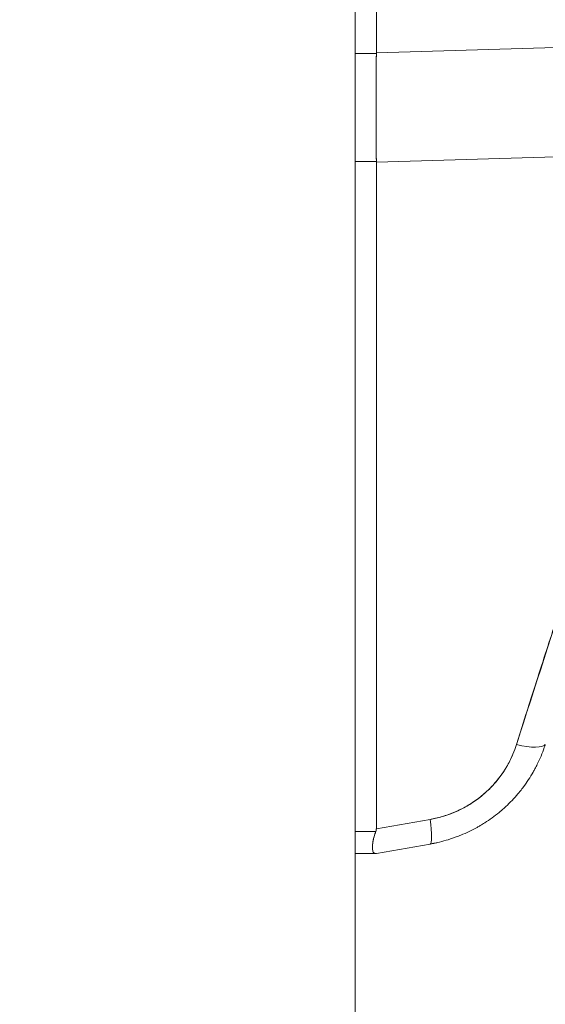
# Model space of a CAD drawing. Header units: inches. Extents: x 14 to 326, y 10 to 205.
# Tile 7 of 107: x 37.54 to 38.65, y 125.27 to 127.35. Entities that reach past the tile are written whole.
import ezdxf

# ---------------------------------------------------------------- set-up
doc = ezdxf.new("R2010")
doc.units = ezdxf.units.IN
doc.header["$LTSCALE"] = 20
doc.header["$MEASUREMENT"] = 0
doc.layers.add('Dimension (ANSI)', color=7, linetype='Continuous', lineweight=5)
doc.layers.add('Visible (ANSI)', color=7, linetype='Continuous', lineweight=5)
doc.styles.add('ROMANS', font='romans.shx')
doc.dimstyles.new('Default (ANSI)', dxfattribs={"dimscale": 20, "dimtxt": 0.08, "dimasz": 0.098425, "dimexe": 0.125, "dimexo": 0.0625, "dimgap": 0.031496, "dimtad": 0, "dimtih": 1, "dimtoh": 1, "dimrnd": 1e-08, "dimzin": 0, "dimdsep": 46, "dimtxsty": 'ROMANS', "dimcen": 0.09, "dimdle": 0.393701, "dimclrd": 256, "dimclre": 256, "dimclrt": 256, "dimadec": 0, "dimazin": 0, "dimtfac": 1.25, "dimtofl": 0, "dimtmove": 0, "dimatfit": 3, "dimfxl": 1, "dimtolj": 1, "dimtzin": 0, "dimlwd": -1, "dimlwe": -1, "dimarcsym": 0})

# ---------------------------------------------------------------- blocks, each defined once
blk = doc.blocks.new('*D46')
at = {"layer": 'Defpoints', "color": 0, "transparency": 16777216}
for p in [(37.5405, 152.55), (37.5405, 102.55), (50.1389, 102.55)]:
    blk.add_point(p, dxfattribs=at)
at = {"layer": 'Dimension (ANSI)', "transparency": 16777216}
for p, q in [((38.7905, 152.55), (52.6389, 152.55)), ((50.1389, 150.5814), (50.1389, 131.6465)), ((50.1389, 104.5185), (50.1389, 123.4534)), ((38.7905, 102.55), (52.6389, 102.55))]:
    blk.add_line(p, q, dxfattribs=at)
for points in [[(49.8108, 150.5814), (50.467, 150.5814), (50.1389, 152.55)], [(49.8108, 104.5185), (50.467, 104.5185), (50.1389, 102.55)]]:
    blk.add_solid(points, dxfattribs=at)
at = {"layer": 'Dimension (ANSI)', "transparency": 16777216, "insert": (50.1389, 127.55), "char_height": 1.6, "attachment_point": 5, "style": 'ROMANS'}
blk.add_mtext('\\A1;50.00{\\PCONT.\\PHINGE}', dxfattribs=at)

msp = doc.modelspace()

# ---------------------------------------------------------------- linework, layer by layer
at = {"layer": 'Visible (ANSI)'}
for p, q in [((38.2471, 153.5184), (38.2471, 101.5808)), ((38.2918, 128.3406), (38.2918, 127.2766)), ((38.2918, 127.2766), (38.2918, 128.3406)), ((38.2918, 127.2766), (38.9592, 127.2966)), ((38.9592, 127.2966), (38.2918, 127.2766)), ((38.2918, 127.2752), (38.2471, 127.2752)), ((38.2471, 127.2752), (38.2918, 127.2752)), ((38.2918, 127.2752), (38.2918, 127.2766)), ((38.9379, 127.0654), (38.2918, 127.046)), ((38.2918, 127.046), (38.9379, 127.0654)), ((38.4322, 127.0502), (38.4322, 127.0502)), ((38.2471, 127.0473), (38.2918, 127.0473)), ((38.2918, 127.0473), (38.2471, 127.0473)), ((38.2918, 127.046), (38.2918, 127.0473)), ((38.2918, 127.046), (38.2918, 125.6416)), ((38.2918, 125.6416), (38.2918, 127.046)), ((38.405, 125.6616), (38.2918, 125.6416)), ((38.2918, 125.6416), (38.405, 125.6616)), ((38.2471, 125.6364), (38.2907, 125.6364)), ((38.2907, 125.6364), (38.2471, 125.6364)), ((38.2918, 125.5897), (38.405, 125.6097)), ((38.405, 125.6097), (38.2918, 125.5897)), ((38.2471, 125.5897), (38.2907, 125.5897)), ((38.2907, 125.5897), (38.2471, 125.5897))]:
    msp.add_line(p, q, dxfattribs=at)
for centre, major_axis, ratio, start_param, end_param in [((38.3352, 127.2747), (-0.0074, -0.6885), 0.063001, 4.712351, 5.049778), ((38.5733, 125.8447), (0.0751, -0.0236), 0.267678, 4.978789, 6.209704), ((38.5733, 125.8447), (0.0751, -0.0236), 0.267683, 4.978795, 6.209706), ((38.3913, 125.6872), (0.0137, -0.0775), 0.122276, 6.283185, 7.495831), ((38.3913, 125.6872), (0.0137, -0.0775), 0.122276, 0, 1.212646)]:
    msp.add_ellipse(centre, major_axis=major_axis, ratio=ratio, start_param=start_param, end_param=end_param, dxfattribs=at)
for points, knots in [([(38.2918, 127.0473), (38.2915, 127.0717), (38.2913, 127.0965), (38.2912, 127.1217), (38.2911, 127.1468), (38.2911, 127.1723), (38.2912, 127.198), (38.2913, 127.2236), (38.2915, 127.2494), (38.2918, 127.2752)], [0, 0, 0, 0, 0.333333, 0.333333, 0.333333, 0.666667, 0.666667, 0.666667, 1, 1, 1, 1]), ([(38.2918, 127.2752), (38.2918, 127.2754), (38.2918, 127.2755), (38.2918, 127.2757), (38.2918, 127.2758), (38.2918, 127.276), (38.2918, 127.2761), (38.2918, 127.2763), (38.2918, 127.2764), (38.2918, 127.2766)], [0, 0, 0, 0, 0.333333, 0.333333, 0.333333, 0.666667, 0.666667, 0.666667, 1, 1, 1, 1]), ([(38.9379, 127.0654), (38.9261, 126.9816), (38.9094, 126.8927), (38.8869, 126.7988), (38.8645, 126.7048), (38.8364, 126.6057), (38.8047, 126.5017), (38.7729, 126.3976), (38.7376, 126.2886), (38.701, 126.1748), (38.6645, 126.061), (38.6267, 125.9424), (38.5869, 125.819)], [0, 0, 0, 0, 0.25, 0.25, 0.25, 0.5, 0.5, 0.5, 0.75, 0.75, 0.75, 1, 1, 1, 1]), ([(38.5869, 125.819), (38.5946, 125.8432), (38.6022, 125.8674), (38.6099, 125.8916), (38.6171, 125.9145), (38.6245, 125.9374), (38.6318, 125.9603), (38.6388, 125.9822), (38.6458, 126.004), (38.6529, 126.0258), (38.6596, 126.0467), (38.6663, 126.0675), (38.673, 126.0883), (38.6795, 126.1083), (38.6859, 126.1282), (38.6924, 126.1481), (38.6986, 126.1672), (38.7047, 126.1863), (38.7109, 126.2054), (38.7168, 126.2237), (38.7228, 126.242), (38.7287, 126.2604), (38.7343, 126.278), (38.74, 126.2956), (38.7457, 126.3133), (38.7511, 126.3303), (38.7565, 126.3473), (38.7619, 126.3643), (38.7671, 126.3807), (38.7723, 126.3971), (38.7774, 126.4135), (38.7801, 126.422), (38.7828, 126.4305), (38.7854, 126.4391), (38.7877, 126.4464), (38.79, 126.4538), (38.7923, 126.4612), (38.797, 126.4766), (38.8017, 126.492), (38.8064, 126.5074), (38.8109, 126.5224), (38.8154, 126.5373), (38.8199, 126.5523), (38.8242, 126.5669), (38.8285, 126.5815), (38.8327, 126.5961), (38.8369, 126.6103), (38.8409, 126.6245), (38.8449, 126.6387), (38.8488, 126.6526), (38.8527, 126.6666), (38.8565, 126.6805), (38.8602, 126.6941), (38.8639, 126.7077), (38.8674, 126.7214), (38.871, 126.7348), (38.8744, 126.7481), (38.8778, 126.7615), (38.8811, 126.7747), (38.8843, 126.7879), (38.8875, 126.801), (38.8906, 126.814), (38.8936, 126.827), (38.8966, 126.84), (38.8995, 126.8528), (38.9023, 126.8656), (38.9051, 126.8784), (38.9078, 126.8911), (38.9104, 126.9037), (38.9129, 126.9164), (38.9154, 126.9289), (38.9178, 126.9415), (38.9201, 126.9541), (38.9224, 126.9665), (38.9246, 126.9789), (38.9267, 126.9914), (38.9288, 127.0038), (38.9308, 127.0161), (38.9326, 127.0285), (38.9345, 127.0408), (38.9362, 127.0531), (38.9379, 127.0654)], [0, 0, 0, 0, 0.058373, 0.058373, 0.058373, 0.113771, 0.113771, 0.113771, 0.166588, 0.166588, 0.166588, 0.217025, 0.217025, 0.217025, 0.265271, 0.265271, 0.265271, 0.311506, 0.311506, 0.311506, 0.355892, 0.355892, 0.355892, 0.398581, 0.398581, 0.398581, 0.439711, 0.439711, 0.439711, 0.479413, 0.479413, 0.479413, 0.5, 0.5, 0.5, 0.517807, 0.517807, 0.517807, 0.555021, 0.555021, 0.555021, 0.59116, 0.59116, 0.59116, 0.62632, 0.62632, 0.62632, 0.660593, 0.660593, 0.660593, 0.694065, 0.694065, 0.694065, 0.726815, 0.726815, 0.726815, 0.75892, 0.75892, 0.75892, 0.79045, 0.79045, 0.79045, 0.821471, 0.821471, 0.821471, 0.852043, 0.852043, 0.852043, 0.882223, 0.882223, 0.882223, 0.912065, 0.912065, 0.912065, 0.941613, 0.941613, 0.941613, 0.970914, 0.970914, 0.970914, 1, 1, 1, 1]), ([(38.2918, 127.046), (38.2918, 127.0462), (38.2918, 127.0463), (38.2918, 127.0464), (38.2918, 127.0466), (38.2918, 127.0467), (38.2918, 127.0469), (38.2918, 127.047), (38.2918, 127.0471), (38.2918, 127.0473)], [0, 0, 0, 0, 0.333333, 0.333333, 0.333333, 0.666667, 0.666667, 0.666667, 1, 1, 1, 1]), ([(38.6477, 125.8196), (38.647, 125.8173), (38.6462, 125.815), (38.6454, 125.8127), (38.6434, 125.8067), (38.6411, 125.8008), (38.6387, 125.795), (38.6363, 125.7893), (38.6337, 125.7835), (38.6309, 125.7779), (38.6293, 125.7745), (38.6275, 125.7712), (38.6258, 125.7679), (38.6246, 125.7657), (38.6234, 125.7635), (38.6222, 125.7614), (38.6191, 125.7559), (38.6158, 125.7506), (38.6124, 125.7454), (38.609, 125.7402), (38.6054, 125.7351), (38.6017, 125.7301), (38.5995, 125.7271), (38.5972, 125.7242), (38.5949, 125.7213), (38.5933, 125.7193), (38.5917, 125.7174), (38.5901, 125.7155), (38.5861, 125.7107), (38.5819, 125.7061), (38.5776, 125.7016), (38.5733, 125.6971), (38.5689, 125.6927), (38.5644, 125.6885), (38.5617, 125.686), (38.559, 125.6836), (38.5562, 125.6812), (38.5543, 125.6795), (38.5523, 125.6779), (38.5503, 125.6762), (38.5455, 125.6723), (38.5405, 125.6685), (38.5355, 125.6648), (38.5304, 125.6611), (38.5253, 125.6576), (38.52, 125.6543), (38.517, 125.6523), (38.5139, 125.6505), (38.5108, 125.6486), (38.5085, 125.6473), (38.5062, 125.646), (38.5039, 125.6447), (38.4984, 125.6416), (38.4929, 125.6387), (38.4872, 125.636), (38.4815, 125.6333), (38.4758, 125.6308), (38.4699, 125.6284), (38.4666, 125.627), (38.4633, 125.6257), (38.46, 125.6245), (38.4574, 125.6236), (38.4548, 125.6226), (38.4522, 125.6218), (38.4462, 125.6197), (38.4401, 125.6179), (38.434, 125.6162), (38.4279, 125.6145), (38.4217, 125.613), (38.4155, 125.6117), (38.412, 125.6109), (38.4085, 125.6103), (38.405, 125.6097)], [0, 0, 0, 0, 0.021607, 0.021607, 0.021607, 0.077357, 0.077357, 0.077357, 0.133054, 0.133054, 0.133054, 0.166667, 0.166667, 0.166667, 0.188734, 0.188734, 0.188734, 0.244434, 0.244434, 0.244434, 0.300147, 0.300147, 0.300147, 0.333333, 0.333333, 0.333333, 0.355862, 0.355862, 0.355862, 0.411578, 0.411578, 0.411578, 0.467311, 0.467311, 0.467311, 0.5, 0.5, 0.5, 0.523075, 0.523075, 0.523075, 0.57886, 0.57886, 0.57886, 0.634636, 0.634636, 0.634636, 0.666667, 0.666667, 0.666667, 0.69037, 0.69037, 0.69037, 0.746068, 0.746068, 0.746068, 0.801783, 0.801783, 0.801783, 0.833333, 0.833333, 0.833333, 0.85749, 0.85749, 0.85749, 0.913181, 0.913181, 0.913181, 0.968909, 0.968909, 0.968909, 1, 1, 1, 1]), ([(38.5869, 125.819), (38.5817, 125.8025), (38.5748, 125.7871), (38.5664, 125.7727), (38.5579, 125.7582), (38.5479, 125.7447), (38.5365, 125.7325), (38.5251, 125.7203), (38.5124, 125.7094), (38.4987, 125.6998), (38.4849, 125.6903), (38.47, 125.6823), (38.4543, 125.6759), (38.4387, 125.6694), (38.4223, 125.6647), (38.405, 125.6616)], [0, 0, 0, 0, 0.2, 0.2, 0.2, 0.4, 0.4, 0.4, 0.6, 0.6, 0.6, 0.8, 0.8, 0.8, 1, 1, 1, 1]), ([(38.405, 125.6616), (38.4076, 125.662), (38.4102, 125.6626), (38.4129, 125.6631), (38.4176, 125.6641), (38.4222, 125.6652), (38.4268, 125.6665), (38.4314, 125.6678), (38.436, 125.6691), (38.4405, 125.6707), (38.445, 125.6722), (38.4495, 125.6739), (38.4539, 125.6757), (38.4582, 125.6774), (38.4626, 125.6794), (38.4668, 125.6814), (38.4711, 125.6834), (38.4753, 125.6856), (38.4794, 125.6879), (38.4835, 125.6902), (38.4875, 125.6926), (38.4915, 125.6951), (38.4954, 125.6976), (38.4993, 125.7002), (38.5031, 125.703), (38.5069, 125.7057), (38.5106, 125.7086), (38.5142, 125.7116), (38.5158, 125.7128), (38.5173, 125.7142), (38.5189, 125.7155), (38.5208, 125.7172), (38.5228, 125.719), (38.5247, 125.7208), (38.5282, 125.7239), (38.5315, 125.7272), (38.5347, 125.7306), (38.5379, 125.734), (38.541, 125.7374), (38.544, 125.741), (38.547, 125.7446), (38.5499, 125.7482), (38.5527, 125.7519), (38.5555, 125.7557), (38.5581, 125.7595), (38.5607, 125.7634), (38.5632, 125.7673), (38.5657, 125.7713), (38.568, 125.7754), (38.5703, 125.7795), (38.5724, 125.7836), (38.5745, 125.7878), (38.5766, 125.792), (38.5785, 125.7963), (38.5803, 125.8006), (38.5821, 125.805), (38.5837, 125.8094), (38.5852, 125.8138), (38.5858, 125.8156), (38.5864, 125.8173), (38.5869, 125.819)], [0, 0, 0, 0, 0.031589, 0.031589, 0.031589, 0.087981, 0.087981, 0.087981, 0.14403, 0.14403, 0.14403, 0.199779, 0.199779, 0.199779, 0.255256, 0.255256, 0.255256, 0.310513, 0.310513, 0.310513, 0.36568, 0.36568, 0.36568, 0.420831, 0.420831, 0.420831, 0.475991, 0.475991, 0.475991, 0.5, 0.5, 0.5, 0.531175, 0.531175, 0.531175, 0.586356, 0.586356, 0.586356, 0.641598, 0.641598, 0.641598, 0.696973, 0.696973, 0.696973, 0.752544, 0.752544, 0.752544, 0.808363, 0.808363, 0.808363, 0.864488, 0.864488, 0.864488, 0.920979, 0.920979, 0.920979, 0.977864, 0.977864, 0.977864, 1, 1, 1, 1]), ([(38.2907, 125.6364), (38.291, 125.6369), (38.2912, 125.6375), (38.2913, 125.6381), (38.2915, 125.6386), (38.2916, 125.6392), (38.2917, 125.6398), (38.2917, 125.6404), (38.2918, 125.641), (38.2918, 125.6416)], [0, 0, 0, 0, 0.333333, 0.333333, 0.333333, 0.666667, 0.666667, 0.666667, 1, 1, 1, 1]), ([(38.2907, 125.6364), (38.291, 125.6369), (38.2912, 125.6375), (38.2913, 125.6381), (38.2915, 125.6387), (38.2916, 125.6392), (38.2917, 125.6398), (38.2917, 125.6404), (38.2918, 125.641), (38.2918, 125.6416)], [0, 0, 0, 0, 0.333333, 0.333333, 0.333333, 0.666667, 0.666667, 0.666667, 1, 1, 1, 1]), ([(38.2907, 125.6364), (38.2893, 125.6326), (38.2881, 125.629), (38.2871, 125.6255), (38.2867, 125.6241), (38.2863, 125.6226), (38.286, 125.6213), (38.2855, 125.6193), (38.2852, 125.6174), (38.2848, 125.6155), (38.2844, 125.6129), (38.284, 125.6103), (38.2838, 125.608), (38.2838, 125.6076), (38.2838, 125.6073), (38.2837, 125.6069), (38.2836, 125.6044), (38.2835, 125.602), (38.2836, 125.6), (38.2837, 125.5992), (38.2837, 125.5985), (38.2838, 125.5979), (38.284, 125.5967), (38.2842, 125.5956), (38.2845, 125.5947), (38.2849, 125.5935), (38.2854, 125.5925), (38.286, 125.5917), (38.2862, 125.5915), (38.2864, 125.5913), (38.2866, 125.5911), (38.2877, 125.5901), (38.2891, 125.5897), (38.2907, 125.5897)], [0, 0, 0, 0, 0.142203, 0.142203, 0.142203, 0.2, 0.2, 0.2, 0.281923, 0.281923, 0.281923, 0.4, 0.4, 0.4, 0.418336, 0.418336, 0.418336, 0.551505, 0.551505, 0.551505, 0.6, 0.6, 0.6, 0.686289, 0.686289, 0.686289, 0.8, 0.8, 0.8, 0.832512, 0.832512, 0.832512, 1, 1, 1, 1]), ([(38.2907, 125.5897), (38.2887, 125.5897), (38.2871, 125.5904), (38.286, 125.5917), (38.2849, 125.5931), (38.2842, 125.5951), (38.2838, 125.5979), (38.2835, 125.6006), (38.2835, 125.6041), (38.2838, 125.608), (38.2842, 125.612), (38.2849, 125.6165), (38.286, 125.6213), (38.2871, 125.6261), (38.2887, 125.6311), (38.2907, 125.6364)], [0, 0, 0, 0, 0.2, 0.2, 0.2, 0.4, 0.4, 0.4, 0.6, 0.6, 0.6, 0.8, 0.8, 0.8, 1, 1, 1, 1]), ([(38.2836, 125.6025), (38.2836, 125.6034), (38.2836, 125.6043), (38.2836, 125.6052), (38.2837, 125.6061), (38.2837, 125.6071), (38.2838, 125.608), (38.2839, 125.6087), (38.284, 125.6094), (38.284, 125.6102)], [0.4996231, 0.4996231, 0.4996231, 0.4996231, 0.5513401, 0.5513401, 0.5513401, 0.6, 0.6, 0.6, 0.6348007, 0.6348007, 0.6348007, 0.6348007]), ([(38.405, 125.6097), (38.4114, 125.6108), (38.4156, 125.6115), (38.4177, 125.6119), (38.4188, 125.6121), (38.4193, 125.6122), (38.4193, 125.6122)], [0, 0, 0, 0, 0.3333333, 0.3333333, 0.3333333, 0.4999926, 0.4999926, 0.4999926, 0.4999926]), ([(38.2918, 125.5897), (38.2918, 125.5897), (38.2917, 125.5897), (38.2917, 125.5897), (38.2916, 125.5897), (38.2915, 125.5897), (38.2913, 125.5897), (38.2912, 125.5897), (38.291, 125.5897), (38.2907, 125.5897)], [0, 0, 0, 0, 0.333333, 0.333333, 0.333333, 0.666667, 0.666667, 0.666667, 1, 1, 1, 1]), ([(38.2918, 125.5897), (38.2918, 125.5897), (38.2917, 125.5897), (38.2917, 125.5897), (38.2916, 125.5897), (38.2915, 125.5897), (38.2913, 125.5897), (38.2912, 125.5897), (38.291, 125.5897), (38.2907, 125.5897)], [0, 0, 0, 0, 0.333333, 0.333333, 0.333333, 0.666667, 0.666667, 0.666667, 1, 1, 1, 1])]:
    msp.add_open_spline(points, degree=3, knots=knots, dxfattribs=at)
for points in [[(38.2859, 125.6207), (38.2856, 125.6194), (38.2853, 125.6181), (38.2851, 125.6168)], [(38.2841, 125.5965), (38.2843, 125.5952), (38.2846, 125.5941), (38.2851, 125.5932)]]:
    msp.add_open_spline(points, degree=3, dxfattribs=at)

# ---------------------------------------------------------------- dimensions: what is measured, and where the dimension line sits
at = {"layer": 'Dimension (ANSI)'}
dim = msp.add_linear_dim(base=(50.1389, 102.55), p1=(37.5405, 152.55), p2=(37.5405, 102.55), angle=90, text='<>{\\PCONT.\\PHINGE}', dimstyle='Default (ANSI)', override={"dimdec": 2, "dimtp": 0, "dimtm": 0, "dimtdec": 2, "dimatfit": 1}, dxfattribs=at)
dim.commit()
dim.dimension.update_dxf_attribs({"geometry": '*D46', "text_midpoint": (50.1389, 127.55), "dimtype": 160})

doc.saveas('drawing.dxf')
